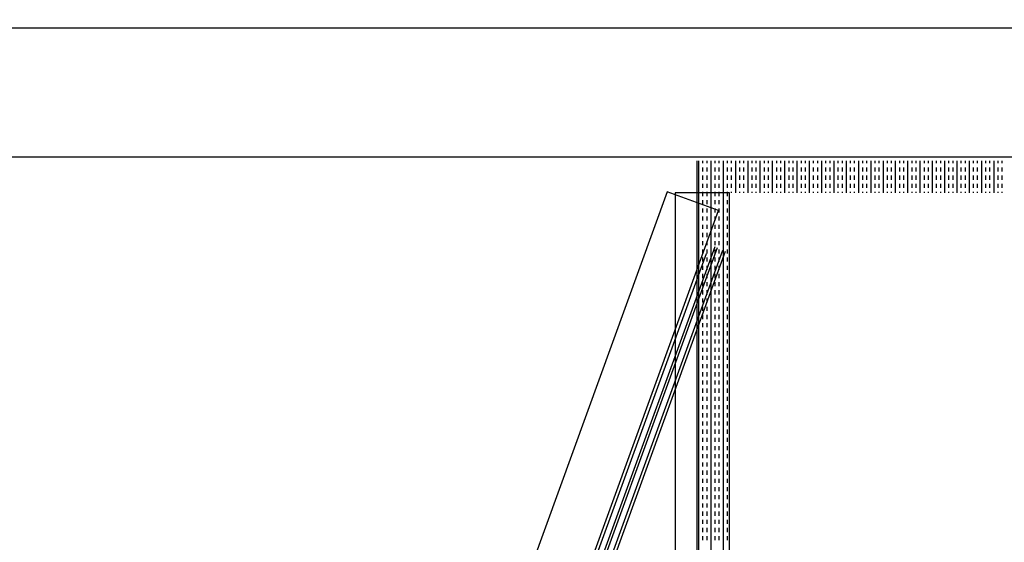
# Model space of a CAD drawing. Header units: millimetres. Extents: x -11575 to 52845, y -36266 to 23021.
# Tile 180 of 184: x 49837 to 50602, y 15709 to 16115. Entities that reach past the tile are written whole.
import ezdxf

# ---------------------------------------------------------------- set-up
doc = ezdxf.new("R2010")
doc.units = ezdxf.units.MM
doc.header["$MEASUREMENT"] = 0
doc.layers.add('GREY SCALE', color=9, linetype='Continuous', true_color=0x808080)
doc.layers.add('GREYSCALE', color=9, linetype='Continuous', lineweight=0, true_color=0x808080)

# ---------------------------------------------------------------- blocks, each defined once
blk = doc.blocks.new('FLOOR PLAN')
at = {"layer": 'GREYSCALE', "color": 0, "lineweight": -2, "ltscale": 0.25}
for p, q in [((18432.57, 16108.55), (21213.33, 16108.55)), ((18432.57, 16008.31), (21213.33, 16008.31))]:
    blk.add_line(p, q, dxfattribs=at)
at = {"layer": 'GREYSCALE', "color": 0, "lineweight": -2}
for p, q in [((20363.2, 15303.61), (20363.2, 16005.3)), ((20364.39, 15303.61), (20364.39, 16005.3)), ((20367.58, 16003.32), (20367.58, 16005.3)), ((20370.76, 16003.32), (20370.76, 16005.3)), ((20373.94, 15303.61), (20373.94, 16005.3)), ((20377.12, 16003.32), (20377.12, 16005.3)), ((20380.31, 16003.32), (20380.31, 16005.3)), ((20383.49, 15303.61), (20383.49, 16005.3)), ((20386.67, 16003.32), (20386.67, 16005.3)), ((20389.86, 16003.32), (20389.86, 16005.3)), ((20393.04, 15980.24), (20393.04, 16005.3)), ((20396.22, 16003.32), (20396.22, 16005.3)), ((20399.4, 16003.32), (20399.4, 16005.3)), ((20402.59, 15980.24), (20402.59, 16005.3)), ((20405.77, 16003.32), (20405.77, 16005.3)), ((20408.95, 16003.32), (20408.95, 16005.3)), ((20412.13, 15980.24), (20412.13, 16005.3)), ((20415.32, 16003.32), (20415.32, 16005.3)), ((20418.5, 16003.32), (20418.5, 16005.3)), ((20421.68, 15980.24), (20421.68, 16005.3)), ((20424.86, 16003.32), (20424.86, 16005.3)), ((20428.05, 16003.32), (20428.05, 16005.3)), ((20431.23, 15980.24), (20431.23, 16005.3)), ((20434.41, 16003.32), (20434.41, 16005.3)), ((20437.6, 16003.32), (20437.6, 16005.3)), ((20440.78, 15980.24), (20440.78, 16005.3)), ((20443.96, 16003.32), (20443.96, 16005.3)), ((20447.14, 16003.32), (20447.14, 16005.3)), ((20450.33, 15980.24), (20450.33, 16005.3)), ((20453.51, 16003.32), (20453.51, 16005.3)), ((20456.69, 16003.32), (20456.69, 16005.3)), ((20459.87, 15980.24), (20459.87, 16005.3)), ((20463.06, 16003.32), (20463.06, 16005.3)), ((20466.24, 16003.32), (20466.24, 16005.3)), ((20469.42, 15980.24), (20469.42, 16005.3)), ((20472.61, 16003.32), (20472.61, 16005.3)), ((20475.79, 16003.32), (20475.79, 16005.3)), ((20478.97, 15980.24), (20478.97, 16005.3)), ((20482.15, 16003.32), (20482.15, 16005.3)), ((20485.34, 16003.32), (20485.34, 16005.3)), ((20488.52, 15980.24), (20488.52, 16005.3)), ((20491.7, 16003.32), (20491.7, 16005.3)), ((20494.88, 16003.32), (20494.88, 16005.3)), ((20498.07, 15980.24), (20498.07, 16005.3)), ((20501.25, 16003.32), (20501.25, 16005.3)), ((20504.43, 16003.32), (20504.43, 16005.3)), ((20507.61, 15980.24), (20507.61, 16005.3)), ((20510.8, 16003.32), (20510.8, 16005.3)), ((20513.98, 16003.32), (20513.98, 16005.3)), ((20517.16, 15980.24), (20517.16, 16005.3)), ((20520.35, 16003.32), (20520.35, 16005.3)), ((20523.53, 16003.32), (20523.53, 16005.3)), ((20526.71, 15980.24), (20526.71, 16005.3)), ((20529.89, 16003.32), (20529.89, 16005.3)), ((20533.08, 16003.32), (20533.08, 16005.3)), ((20536.26, 15980.24), (20536.26, 16005.3)), ((20539.44, 16003.32), (20539.44, 16005.3)), ((20542.62, 16003.32), (20542.62, 16005.3)), ((20545.81, 15980.24), (20545.81, 16005.3)), ((20548.99, 16003.32), (20548.99, 16005.3)), ((20552.17, 16003.32), (20552.17, 16005.3)), ((20555.36, 15980.24), (20555.36, 16005.3)), ((20558.54, 16003.32), (20558.54, 16005.3)), ((20561.72, 16003.32), (20561.72, 16005.3)), ((20564.9, 15980.24), (20564.9, 16005.3)), ((20568.09, 16003.32), (20568.09, 16005.3)), ((20571.27, 16003.32), (20571.27, 16005.3)), ((20574.45, 15980.24), (20574.45, 16005.3)), ((20577.63, 16003.32), (20577.63, 16005.3)), ((20580.82, 16003.32), (20580.82, 16005.3)), ((20584, 15980.24), (20584, 16005.3)), ((20587.18, 16003.32), (20587.18, 16005.3)), ((20590.37, 16003.32), (20590.37, 16005.3)), ((20593.55, 15980.24), (20593.55, 16005.3)), ((20596.73, 16003.32), (20596.73, 16005.3)), ((20599.91, 16003.32), (20599.91, 16005.3)), ((20367.58, 15996.95), (20367.58, 16000.13)), ((20370.76, 15996.95), (20370.76, 16000.13)), ((20377.12, 15996.95), (20377.12, 16000.13)), ((20380.31, 15996.95), (20380.31, 16000.13)), ((20386.67, 15996.95), (20386.67, 16000.13)), ((20389.86, 15996.95), (20389.86, 16000.13)), ((20396.22, 15996.95), (20396.22, 16000.13)), ((20399.4, 15996.95), (20399.4, 16000.13)), ((20405.77, 15996.95), (20405.77, 16000.13)), ((20408.95, 15996.95), (20408.95, 16000.13)), ((20415.32, 15996.95), (20415.32, 16000.13)), ((20418.5, 15996.95), (20418.5, 16000.13)), ((20424.86, 15996.95), (20424.86, 16000.13)), ((20428.05, 15996.95), (20428.05, 16000.13)), ((20434.41, 15996.95), (20434.41, 16000.13)), ((20437.6, 15996.95), (20437.6, 16000.13)), ((20443.96, 15996.95), (20443.96, 16000.13)), ((20447.14, 15996.95), (20447.14, 16000.13)), ((20453.51, 15996.95), (20453.51, 16000.13)), ((20456.69, 15996.95), (20456.69, 16000.13)), ((20463.06, 15996.95), (20463.06, 16000.13)), ((20466.24, 15996.95), (20466.24, 16000.13)), ((20472.61, 15996.95), (20472.61, 16000.13)), ((20475.79, 15996.95), (20475.79, 16000.13)), ((20482.15, 15996.95), (20482.15, 16000.13)), ((20485.34, 15996.95), (20485.34, 16000.13)), ((20491.7, 15996.95), (20491.7, 16000.13)), ((20494.88, 15996.95), (20494.88, 16000.13)), ((20501.25, 15996.95), (20501.25, 16000.13)), ((20504.43, 15996.95), (20504.43, 16000.13)), ((20510.8, 15996.95), (20510.8, 16000.13)), ((20513.98, 15996.95), (20513.98, 16000.13)), ((20520.35, 15996.95), (20520.35, 16000.13)), ((20523.53, 15996.95), (20523.53, 16000.13)), ((20529.89, 15996.95), (20529.89, 16000.13)), ((20533.08, 15996.95), (20533.08, 16000.13)), ((20539.44, 15996.95), (20539.44, 16000.13)), ((20542.62, 15996.95), (20542.62, 16000.13)), ((20548.99, 15996.95), (20548.99, 16000.13)), ((20552.17, 15996.95), (20552.17, 16000.13)), ((20558.54, 15996.95), (20558.54, 16000.13)), ((20561.72, 15996.95), (20561.72, 16000.13)), ((20568.09, 15996.95), (20568.09, 16000.13)), ((20571.27, 15996.95), (20571.27, 16000.13)), ((20577.63, 15996.95), (20577.63, 16000.13)), ((20580.82, 15996.95), (20580.82, 16000.13)), ((20587.18, 15996.95), (20587.18, 16000.13)), ((20590.37, 15996.95), (20590.37, 16000.13)), ((20596.73, 15996.95), (20596.73, 16000.13)), ((20599.91, 15996.95), (20599.91, 16000.13)), ((20367.58, 15990.58), (20367.58, 15993.77)), ((20370.76, 15990.58), (20370.76, 15993.77)), ((20377.12, 15990.58), (20377.12, 15993.77)), ((20380.31, 15990.58), (20380.31, 15993.77)), ((20386.67, 15990.58), (20386.67, 15993.77)), ((20389.86, 15990.58), (20389.86, 15993.77)), ((20396.22, 15990.58), (20396.22, 15993.77)), ((20399.4, 15990.58), (20399.4, 15993.77)), ((20405.77, 15990.58), (20405.77, 15993.77)), ((20408.95, 15990.58), (20408.95, 15993.77)), ((20415.32, 15990.58), (20415.32, 15993.77)), ((20418.5, 15990.58), (20418.5, 15993.77)), ((20424.86, 15990.58), (20424.86, 15993.77)), ((20428.05, 15990.58), (20428.05, 15993.77)), ((20434.41, 15990.58), (20434.41, 15993.77)), ((20437.6, 15990.58), (20437.6, 15993.77)), ((20443.96, 15990.58), (20443.96, 15993.77)), ((20447.14, 15990.58), (20447.14, 15993.77)), ((20453.51, 15990.58), (20453.51, 15993.77)), ((20456.69, 15990.58), (20456.69, 15993.77)), ((20463.06, 15990.58), (20463.06, 15993.77)), ((20466.24, 15990.58), (20466.24, 15993.77)), ((20472.61, 15990.58), (20472.61, 15993.77)), ((20475.79, 15990.58), (20475.79, 15993.77)), ((20482.15, 15990.58), (20482.15, 15993.77)), ((20485.34, 15990.58), (20485.34, 15993.77)), ((20491.7, 15990.58), (20491.7, 15993.77)), ((20494.88, 15990.58), (20494.88, 15993.77)), ((20501.25, 15990.58), (20501.25, 15993.77)), ((20504.43, 15990.58), (20504.43, 15993.77)), ((20510.8, 15990.58), (20510.8, 15993.77)), ((20513.98, 15990.58), (20513.98, 15993.77)), ((20520.35, 15990.58), (20520.35, 15993.77)), ((20523.53, 15990.58), (20523.53, 15993.77)), ((20529.89, 15990.58), (20529.89, 15993.77)), ((20533.08, 15990.58), (20533.08, 15993.77)), ((20539.44, 15990.58), (20539.44, 15993.77)), ((20542.62, 15990.58), (20542.62, 15993.77)), ((20548.99, 15990.58), (20548.99, 15993.77)), ((20552.17, 15990.58), (20552.17, 15993.77)), ((20558.54, 15990.58), (20558.54, 15993.77)), ((20561.72, 15990.58), (20561.72, 15993.77)), ((20568.09, 15990.58), (20568.09, 15993.77)), ((20571.27, 15990.58), (20571.27, 15993.77)), ((20577.63, 15990.58), (20577.63, 15993.77)), ((20580.82, 15990.58), (20580.82, 15993.77)), ((20587.18, 15990.58), (20587.18, 15993.77)), ((20590.37, 15990.58), (20590.37, 15993.77)), ((20596.73, 15990.58), (20596.73, 15993.77)), ((20599.91, 15990.58), (20599.91, 15993.77)), ((20339.78, 15981.14), (20112.17, 15354.17)), ((20379.58, 15966.69), (20339.78, 15981.14)), ((20367.58, 15984.22), (20367.58, 15987.4)), ((20367.58, 15977.85), (20367.58, 15981.04)), ((20370.76, 15984.22), (20370.76, 15987.4)), ((20370.76, 15977.85), (20370.76, 15981.04)), ((20377.12, 15984.22), (20377.12, 15987.4)), ((20377.12, 15977.85), (20377.12, 15981.04)), ((20380.31, 15984.22), (20380.31, 15987.4)), ((20380.31, 15977.85), (20380.31, 15981.04)), ((20386.67, 15984.22), (20386.67, 15987.4)), ((20386.67, 15977.85), (20386.67, 15981.04)), ((20389.86, 15984.22), (20389.86, 15987.4)), ((20389.86, 15980.24), (20389.86, 15981.04)), ((20396.22, 15984.22), (20396.22, 15987.4)), ((20396.22, 15980.24), (20396.22, 15981.04)), ((20399.4, 15984.22), (20399.4, 15987.4)), ((20399.4, 15980.24), (20399.4, 15981.04)), ((20405.77, 15984.22), (20405.77, 15987.4)), ((20405.77, 15980.24), (20405.77, 15981.04)), ((20408.95, 15984.22), (20408.95, 15987.4)), ((20408.95, 15980.24), (20408.95, 15981.04)), ((20415.32, 15984.22), (20415.32, 15987.4)), ((20415.32, 15980.24), (20415.32, 15981.04)), ((20418.5, 15984.22), (20418.5, 15987.4)), ((20418.5, 15980.24), (20418.5, 15981.04)), ((20424.86, 15984.22), (20424.86, 15987.4)), ((20424.86, 15980.24), (20424.86, 15981.04)), ((20428.05, 15984.22), (20428.05, 15987.4)), ((20428.05, 15980.24), (20428.05, 15981.04)), ((20434.41, 15984.22), (20434.41, 15987.4)), ((20434.41, 15980.24), (20434.41, 15981.04)), ((20437.6, 15984.22), (20437.6, 15987.4)), ((20437.6, 15980.24), (20437.6, 15981.04)), ((20443.96, 15984.22), (20443.96, 15987.4)), ((20443.96, 15980.24), (20443.96, 15981.04)), ((20447.14, 15984.22), (20447.14, 15987.4)), ((20447.14, 15980.24), (20447.14, 15981.04)), ((20453.51, 15984.22), (20453.51, 15987.4)), ((20453.51, 15980.24), (20453.51, 15981.04)), ((20456.69, 15984.22), (20456.69, 15987.4)), ((20456.69, 15980.24), (20456.69, 15981.04)), ((20463.06, 15984.22), (20463.06, 15987.4)), ((20463.06, 15980.24), (20463.06, 15981.04)), ((20466.24, 15984.22), (20466.24, 15987.4)), ((20466.24, 15980.24), (20466.24, 15981.04)), ((20472.61, 15984.22), (20472.61, 15987.4)), ((20472.61, 15980.24), (20472.61, 15981.04)), ((20475.79, 15984.22), (20475.79, 15987.4)), ((20475.79, 15980.24), (20475.79, 15981.04)), ((20482.15, 15984.22), (20482.15, 15987.4)), ((20482.15, 15980.24), (20482.15, 15981.04)), ((20485.34, 15984.22), (20485.34, 15987.4)), ((20485.34, 15980.24), (20485.34, 15981.04)), ((20491.7, 15984.22), (20491.7, 15987.4)), ((20491.7, 15980.24), (20491.7, 15981.04)), ((20494.88, 15984.22), (20494.88, 15987.4)), ((20494.88, 15980.24), (20494.88, 15981.04)), ((20501.25, 15984.22), (20501.25, 15987.4)), ((20501.25, 15980.24), (20501.25, 15981.04)), ((20504.43, 15984.22), (20504.43, 15987.4)), ((20504.43, 15980.24), (20504.43, 15981.04)), ((20510.8, 15984.22), (20510.8, 15987.4)), ((20510.8, 15980.24), (20510.8, 15981.04)), ((20513.98, 15984.22), (20513.98, 15987.4)), ((20513.98, 15980.24), (20513.98, 15981.04)), ((20520.35, 15984.22), (20520.35, 15987.4)), ((20520.35, 15980.24), (20520.35, 15981.04)), ((20523.53, 15984.22), (20523.53, 15987.4)), ((20523.53, 15980.24), (20523.53, 15981.04)), ((20529.89, 15984.22), (20529.89, 15987.4)), ((20529.89, 15980.24), (20529.89, 15981.04)), ((20533.08, 15984.22), (20533.08, 15987.4)), ((20533.08, 15980.24), (20533.08, 15981.04)), ((20539.44, 15984.22), (20539.44, 15987.4)), ((20539.44, 15980.24), (20539.44, 15981.04)), ((20542.62, 15984.22), (20542.62, 15987.4)), ((20542.62, 15980.24), (20542.62, 15981.04)), ((20548.99, 15984.22), (20548.99, 15987.4)), ((20548.99, 15980.24), (20548.99, 15981.04)), ((20552.17, 15984.22), (20552.17, 15987.4)), ((20552.17, 15980.24), (20552.17, 15981.04)), ((20558.54, 15984.22), (20558.54, 15987.4)), ((20558.54, 15980.24), (20558.54, 15981.04)), ((20561.72, 15984.22), (20561.72, 15987.4)), ((20561.72, 15980.24), (20561.72, 15981.04)), ((20568.09, 15984.22), (20568.09, 15987.4)), ((20568.09, 15980.24), (20568.09, 15981.04)), ((20571.27, 15984.22), (20571.27, 15987.4)), ((20571.27, 15980.24), (20571.27, 15981.04)), ((20577.63, 15984.22), (20577.63, 15987.4)), ((20577.63, 15980.24), (20577.63, 15981.04)), ((20580.82, 15984.22), (20580.82, 15987.4)), ((20580.82, 15980.24), (20580.82, 15981.04)), ((20587.18, 15984.22), (20587.18, 15987.4)), ((20587.18, 15980.24), (20587.18, 15981.04)), ((20590.37, 15984.22), (20590.37, 15987.4)), ((20590.37, 15980.24), (20590.37, 15981.04)), ((20596.73, 15984.22), (20596.73, 15987.4)), ((20596.73, 15980.24), (20596.73, 15981.04)), ((20599.91, 15984.22), (20599.91, 15987.4)), ((20599.91, 15980.24), (20599.91, 15981.04)), ((20345.91, 15980.24), (20345.91, 15313.23)), ((20388.26, 15980.24), (20345.91, 15980.24)), ((20367.58, 15971.49), (20367.58, 15974.67)), ((20370.76, 15971.49), (20370.76, 15974.67)), ((20377.12, 15971.49), (20377.12, 15974.67)), ((20380.31, 15971.49), (20380.31, 15974.67)), ((20386.67, 15971.49), (20386.67, 15974.67)), ((20388.26, 15328.67), (20388.26, 15980.24)), ((20388.26, 15313.23), (20388.26, 15980.24)), ((20151.98, 15339.71), (20379.58, 15966.69)), ((20367.58, 15965.12), (20367.58, 15968.31)), ((20370.76, 15965.12), (20370.76, 15968.31)), ((20377.12, 15965.12), (20377.12, 15968.31)), ((20380.31, 15965.12), (20380.31, 15968.31)), ((20386.67, 15965.12), (20386.67, 15968.31)), ((20367.58, 15958.76), (20367.58, 15961.94)), ((20370.76, 15958.76), (20370.76, 15961.94)), ((20377.12, 15958.76), (20377.12, 15961.94)), ((20380.31, 15958.76), (20380.31, 15961.94)), ((20386.67, 15958.76), (20386.67, 15961.94)), ((20367.58, 15952.39), (20367.58, 15955.58)), ((20370.76, 15952.39), (20370.76, 15955.58)), ((20377.12, 15952.39), (20377.12, 15955.58)), ((20380.31, 15952.39), (20380.31, 15955.58)), ((20386.67, 15952.39), (20386.67, 15955.58)), ((20367.58, 15946.03), (20367.58, 15949.21)), ((20367.58, 15939.66), (20367.58, 15942.84)), ((20370.76, 15946.03), (20370.76, 15949.21)), ((20370.76, 15939.66), (20370.76, 15942.84)), ((20377.12, 15946.03), (20377.12, 15949.21)), ((20377.12, 15939.66), (20377.12, 15942.84)), ((20380.31, 15946.03), (20380.31, 15949.21)), ((20380.31, 15939.66), (20380.31, 15942.84)), ((20386.67, 15946.03), (20386.67, 15949.21)), ((20386.67, 15939.66), (20386.67, 15942.84)), ((20376.76, 15938.55), (20167.87, 15363.11)), ((20169.96, 15362.36), (20378.85, 15937.79)), ((20382.66, 15935.55), (20174.31, 15361.63)), ((20384.8, 15934.77), (20176.45, 15360.86)), ((20367.58, 15933.3), (20367.58, 15936.48)), ((20370.76, 15933.3), (20370.76, 15936.48)), ((20377.12, 15933.3), (20377.12, 15936.48)), ((20380.31, 15933.3), (20380.31, 15936.48)), ((20386.67, 15933.3), (20386.67, 15936.48)), ((20166.23, 15371.34), (20370.23, 15933.29)), ((20367.58, 15926.93), (20367.58, 15930.11)), ((20370.76, 15926.93), (20370.76, 15930.11)), ((20377.12, 15926.93), (20377.12, 15930.11)), ((20380.31, 15926.93), (20380.31, 15930.11)), ((20386.67, 15926.93), (20386.67, 15930.11)), ((20367.58, 15920.57), (20367.58, 15923.75)), ((20370.76, 15920.57), (20370.76, 15923.75)), ((20377.12, 15920.57), (20377.12, 15923.75)), ((20380.31, 15920.57), (20380.31, 15923.75)), ((20386.67, 15920.57), (20386.67, 15923.75)), ((20367.58, 15914.2), (20367.58, 15917.38)), ((20370.76, 15914.2), (20370.76, 15917.38)), ((20377.12, 15914.2), (20377.12, 15917.38)), ((20380.31, 15914.2), (20380.31, 15917.38)), ((20386.67, 15914.2), (20386.67, 15917.38)), ((20367.58, 15907.83), (20367.58, 15911.02)), ((20367.58, 15901.47), (20367.58, 15904.65)), ((20370.76, 15907.83), (20370.76, 15911.02)), ((20370.76, 15901.47), (20370.76, 15904.65)), ((20377.12, 15907.83), (20377.12, 15911.02)), ((20377.12, 15901.47), (20377.12, 15904.65)), ((20380.31, 15907.83), (20380.31, 15911.02)), ((20380.31, 15901.47), (20380.31, 15904.65)), ((20386.67, 15907.83), (20386.67, 15911.02)), ((20386.67, 15901.47), (20386.67, 15904.65)), ((20367.58, 15895.1), (20367.58, 15898.29)), ((20370.76, 15895.1), (20370.76, 15898.29)), ((20377.12, 15895.1), (20377.12, 15898.29)), ((20380.31, 15895.1), (20380.31, 15898.29)), ((20386.67, 15895.1), (20386.67, 15898.29)), ((20367.58, 15888.74), (20367.58, 15891.92)), ((20370.76, 15888.74), (20370.76, 15891.92)), ((20377.12, 15888.74), (20377.12, 15891.92)), ((20380.31, 15888.74), (20380.31, 15891.92)), ((20386.67, 15888.74), (20386.67, 15891.92)), ((20367.58, 15882.37), (20367.58, 15885.56)), ((20370.76, 15882.37), (20370.76, 15885.56)), ((20377.12, 15882.37), (20377.12, 15885.56)), ((20380.31, 15882.37), (20380.31, 15885.56)), ((20386.67, 15882.37), (20386.67, 15885.56)), ((20367.58, 15876.01), (20367.58, 15879.19)), ((20370.76, 15876.01), (20370.76, 15879.19)), ((20377.12, 15876.01), (20377.12, 15879.19)), ((20380.31, 15876.01), (20380.31, 15879.19)), ((20386.67, 15876.01), (20386.67, 15879.19)), ((20367.58, 15869.64), (20367.58, 15872.82)), ((20367.58, 15863.28), (20367.58, 15866.46)), ((20370.76, 15869.64), (20370.76, 15872.82)), ((20370.76, 15863.28), (20370.76, 15866.46)), ((20377.12, 15869.64), (20377.12, 15872.82)), ((20377.12, 15863.28), (20377.12, 15866.46)), ((20380.31, 15869.64), (20380.31, 15872.82)), ((20380.31, 15863.28), (20380.31, 15866.46)), ((20386.67, 15869.64), (20386.67, 15872.82)), ((20386.67, 15863.28), (20386.67, 15866.46)), ((20367.58, 15856.91), (20367.58, 15860.09)), ((20370.76, 15856.91), (20370.76, 15860.09)), ((20377.12, 15856.91), (20377.12, 15860.09)), ((20380.31, 15856.91), (20380.31, 15860.09)), ((20386.67, 15856.91), (20386.67, 15860.09)), ((20367.58, 15850.55), (20367.58, 15853.73)), ((20370.76, 15850.55), (20370.76, 15853.73)), ((20377.12, 15850.55), (20377.12, 15853.73)), ((20380.31, 15850.55), (20380.31, 15853.73)), ((20386.67, 15850.55), (20386.67, 15853.73)), ((20367.58, 15844.18), (20367.58, 15847.36)), ((20370.76, 15844.18), (20370.76, 15847.36)), ((20377.12, 15844.18), (20377.12, 15847.36)), ((20380.31, 15844.18), (20380.31, 15847.36)), ((20386.67, 15844.18), (20386.67, 15847.36)), ((20367.58, 15837.82), (20367.58, 15841)), ((20370.76, 15837.82), (20370.76, 15841)), ((20377.12, 15837.82), (20377.12, 15841)), ((20380.31, 15837.82), (20380.31, 15841)), ((20386.67, 15837.82), (20386.67, 15841)), ((20367.58, 15831.45), (20367.58, 15834.63)), ((20367.58, 15825.08), (20367.58, 15828.27)), ((20370.76, 15831.45), (20370.76, 15834.63)), ((20370.76, 15825.08), (20370.76, 15828.27)), ((20377.12, 15831.45), (20377.12, 15834.63)), ((20377.12, 15825.08), (20377.12, 15828.27)), ((20380.31, 15831.45), (20380.31, 15834.63)), ((20380.31, 15825.08), (20380.31, 15828.27)), ((20386.67, 15831.45), (20386.67, 15834.63)), ((20386.67, 15825.08), (20386.67, 15828.27)), ((20367.58, 15818.72), (20367.58, 15821.9)), ((20370.76, 15818.72), (20370.76, 15821.9)), ((20377.12, 15818.72), (20377.12, 15821.9)), ((20380.31, 15818.72), (20380.31, 15821.9)), ((20386.67, 15818.72), (20386.67, 15821.9)), ((20367.58, 15812.35), (20367.58, 15815.54)), ((20370.76, 15812.35), (20370.76, 15815.54)), ((20377.12, 15812.35), (20377.12, 15815.54)), ((20380.31, 15812.35), (20380.31, 15815.54)), ((20386.67, 15812.35), (20386.67, 15815.54)), ((20367.58, 15805.99), (20367.58, 15809.17)), ((20370.76, 15805.99), (20370.76, 15809.17)), ((20377.12, 15805.99), (20377.12, 15809.17)), ((20380.31, 15805.99), (20380.31, 15809.17)), ((20386.67, 15805.99), (20386.67, 15809.17)), ((20367.58, 15799.62), (20367.58, 15802.81)), ((20370.76, 15799.62), (20370.76, 15802.81)), ((20377.12, 15799.62), (20377.12, 15802.81)), ((20380.31, 15799.62), (20380.31, 15802.81)), ((20386.67, 15799.62), (20386.67, 15802.81)), ((20367.58, 15793.26), (20367.58, 15796.44)), ((20367.58, 15786.89), (20367.58, 15790.07)), ((20370.76, 15793.26), (20370.76, 15796.44)), ((20370.76, 15786.89), (20370.76, 15790.07)), ((20377.12, 15793.26), (20377.12, 15796.44)), ((20377.12, 15786.89), (20377.12, 15790.07)), ((20380.31, 15793.26), (20380.31, 15796.44)), ((20380.31, 15786.89), (20380.31, 15790.07)), ((20386.67, 15793.26), (20386.67, 15796.44)), ((20386.67, 15786.89), (20386.67, 15790.07)), ((20367.58, 15780.53), (20367.58, 15783.71)), ((20370.76, 15780.53), (20370.76, 15783.71)), ((20377.12, 15780.53), (20377.12, 15783.71)), ((20380.31, 15780.53), (20380.31, 15783.71)), ((20386.67, 15780.53), (20386.67, 15783.71)), ((20367.58, 15774.16), (20367.58, 15777.34)), ((20370.76, 15774.16), (20370.76, 15777.34)), ((20377.12, 15774.16), (20377.12, 15777.34)), ((20380.31, 15774.16), (20380.31, 15777.34)), ((20386.67, 15774.16), (20386.67, 15777.34)), ((20367.58, 15767.8), (20367.58, 15770.98)), ((20370.76, 15767.8), (20370.76, 15770.98)), ((20377.12, 15767.8), (20377.12, 15770.98)), ((20380.31, 15767.8), (20380.31, 15770.98)), ((20386.67, 15767.8), (20386.67, 15770.98)), ((20367.58, 15761.43), (20367.58, 15764.61)), ((20370.76, 15761.43), (20370.76, 15764.61)), ((20377.12, 15761.43), (20377.12, 15764.61)), ((20380.31, 15761.43), (20380.31, 15764.61)), ((20386.67, 15761.43), (20386.67, 15764.61)), ((20367.58, 15755.07), (20367.58, 15758.25)), ((20367.58, 15748.7), (20367.58, 15751.88)), ((20370.76, 15755.07), (20370.76, 15758.25)), ((20370.76, 15748.7), (20370.76, 15751.88)), ((20377.12, 15755.07), (20377.12, 15758.25)), ((20377.12, 15748.7), (20377.12, 15751.88)), ((20380.31, 15755.07), (20380.31, 15758.25)), ((20380.31, 15748.7), (20380.31, 15751.88)), ((20386.67, 15755.07), (20386.67, 15758.25)), ((20386.67, 15748.7), (20386.67, 15751.88)), ((20367.58, 15742.33), (20367.58, 15745.52)), ((20370.76, 15742.33), (20370.76, 15745.52)), ((20377.12, 15742.33), (20377.12, 15745.52)), ((20380.31, 15742.33), (20380.31, 15745.52)), ((20386.67, 15742.33), (20386.67, 15745.52)), ((20367.58, 15735.97), (20367.58, 15739.15)), ((20370.76, 15735.97), (20370.76, 15739.15)), ((20377.12, 15735.97), (20377.12, 15739.15)), ((20380.31, 15735.97), (20380.31, 15739.15)), ((20386.67, 15735.97), (20386.67, 15739.15)), ((20367.58, 15729.6), (20367.58, 15732.79)), ((20370.76, 15729.6), (20370.76, 15732.79)), ((20377.12, 15729.6), (20377.12, 15732.79)), ((20380.31, 15729.6), (20380.31, 15732.79)), ((20386.67, 15729.6), (20386.67, 15732.79)), ((20367.58, 15723.24), (20367.58, 15726.42)), ((20370.76, 15723.24), (20370.76, 15726.42)), ((20377.12, 15723.24), (20377.12, 15726.42)), ((20380.31, 15723.24), (20380.31, 15726.42)), ((20386.67, 15723.24), (20386.67, 15726.42)), ((20367.58, 15716.87), (20367.58, 15720.06)), ((20367.58, 15710.51), (20367.58, 15713.69)), ((20370.76, 15716.87), (20370.76, 15720.06)), ((20370.76, 15710.51), (20370.76, 15713.69)), ((20377.12, 15716.87), (20377.12, 15720.06)), ((20377.12, 15710.51), (20377.12, 15713.69)), ((20380.31, 15716.87), (20380.31, 15720.06)), ((20380.31, 15710.51), (20380.31, 15713.69)), ((20386.67, 15716.87), (20386.67, 15720.06)), ((20386.67, 15710.51), (20386.67, 15713.69))]:
    blk.add_line(p, q, dxfattribs=at)
at = {"layer": 'GREYSCALE', "color": 0, "lineweight": -2, "ltscale": 0.25}
for centre, radius, start, end in [((21217.06, 10299.38), 7850.25, 90.386833, 134.7725), ((21222.47, 10287.47), 7709.61, 91.192759, 134.216772)]:
    blk.add_arc(centre, radius, start, end, dxfattribs=at)
at = {"layer": 'GREYSCALE', "color": 0, "lineweight": -2}
for radius, start, end in [(7752.88, 89.853691, 134.676255), (7602.52, 89.377122, 134.601307)]:
    blk.add_arc((21130.68, 10361.07), radius, start, end, dxfattribs=at)

msp = doc.modelspace()

# ---------------------------------------------------------------- block references
at = {"layer": 'GREY SCALE'}
msp.add_blockref('FLOOR PLAN', (30000, 0), dxfattribs=at)

doc.saveas('drawing.dxf')
